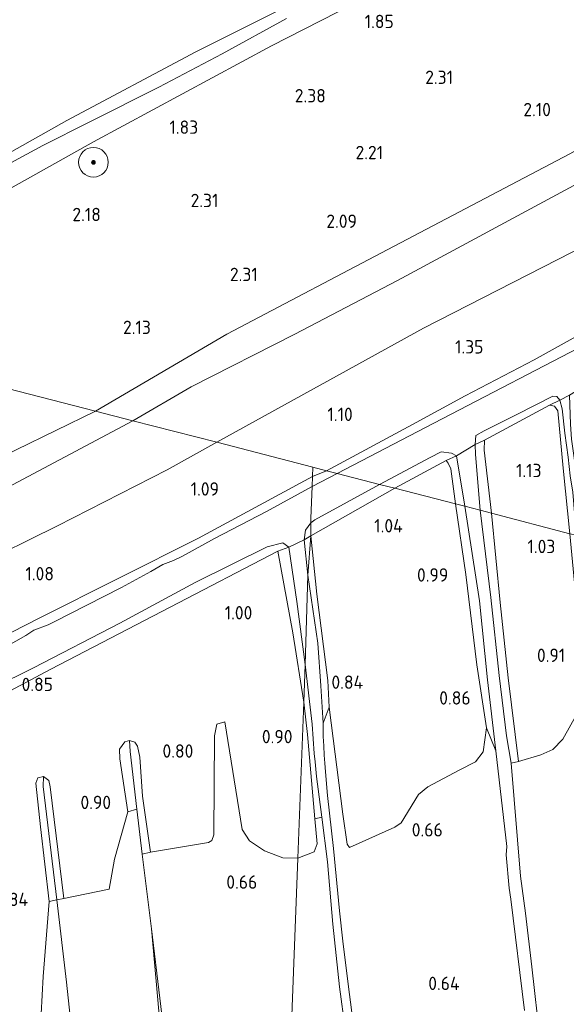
# Model space of a CAD drawing. Extents: x 130905 to 137824, y 412333 to 417928.
# Tile 94 of 256: x 132708 to 132782, y 413808 to 413940. Entities that reach past the tile are written whole.
import ezdxf
from ezdxf.enums import TextEntityAlignment as Align

# ---------------------------------------------------------------- set-up
doc = ezdxf.new("R2010")
doc.units = 0
for name, color, linetype, lineweight in [('B-ME-GR-BOOM-S', 90, 'Continuous', 25), ('B-ME-GR-GRAS-GV', 60, 'Continuous', 13), ('B-ME-GR-MOERAS-GV', 120, 'Continuous', 13), ('B-ME-GW-OPHOGING_KRUIN-G', 90, 'Continuous', 18), ('B-ME-GW-TALUD_KRUIN-G', 90, 'Continuous', 18), ('B-ME-GW-TALUD_TEEN-G', 90, 'Continuous', 18), ('B-ME-IE-TERREINAFSCHEIDING_KUNSTMATIG_HEKWERK-G', 20, 'IE-TERREINAFSCHEIDING-KUNSTMATIG', 18), ('B-ME-OB-BEKLEDING_STORTSTEEN-GV', 30, 'Continuous', 18), ('B-ME-OB-OEVERVOORZIENING-G', 7, 'Continuous', 18), ('B-ME-OG-WATER_GREPPEL-G', 160, 'Continuous', 18), ('B-ME-OG-WATER_RIVIER-GV', 130, 'Continuous', 18), ('B-ME-OG-WATER_SLOOT-G', 120, 'Continuous', 18), ('B-ME-OG-WATER_SLOOT-GV', 120, 'Continuous', 18), ('X-XX-AL-HOOGTELABEL-S', 7, 'Continuous', 25)]:
    doc.layers.add(name, color=color, linetype=linetype, lineweight=lineweight)
doc.styles.add('NLCS-ISO-ANNOTATIVE-T18', font='NLCS-ISO.ttf', dxfattribs={"height": 1.8})
doc.linetypes.add('IE-TERREINAFSCHEIDING-KUNSTMATIG', pattern='A,4,[82,NLCS.SHX,S=0.75,R=90,X=0,Y=0],4,-2', length=10)

# ---------------------------------------------------------------- blocks, each defined once
blk = doc.blocks.new('SAL-HOOGTELABEL-SO')
at = {"color": 0, "linetype": 'ByBlock', "lineweight": -2, "style": 'NLCS-ISO-ANNOTATIVE-T18'}
blk.add_attdef('HOOGTE', text='', height=1.8, dxfattribs=at).set_placement((2.79, 0), align=Align.RIGHT)
blk = doc.blocks.new('SGR-BOOM_01-SO')
at = {"linetype": 'ByBlock', "lineweight": 18}
h = blk.add_hatch(color=0, dxfattribs=at)
h.dxf.hatch_style = 1
edge = h.paths.add_edge_path()
edge.add_arc((0, 0), 0.25, 0, 360)
at = {"color": 0, "linetype": 'ByBlock', "lineweight": 18}
for radius in [2, 0.25]:
    blk.add_circle((0, 0), radius, dxfattribs=at)

msp = doc.modelspace()

# ---------------------------------------------------------------- linework, layer by layer
at = {"layer": 'B-ME-GR-GRAS-GV'}
for points in [[(132862.461, 413953.565, 1.402), (132833.577, 413937.607, 1.402), (132807.963, 413922.489, 1.402), (132786.85, 413910.894, 1.402), (132762.8, 413898.596, 1.402), (132734.944, 413883.231, 1.377), (132723.657, 413886.117, 2.372), (132731.517, 413890.715, 2.368), (132745.469, 413897.792, 2.201), (132759.272, 413905.021, 2.237), (132775.449, 413913.746, 2.281), (132787.718, 413920.326, 2.145), (132796.92, 413925.053, 2.118), (132812.397, 413934.423, 2.16), (132839.987, 413949.956, 2.26)], [(132859.338, 413941.581, 1.07), (132856.944, 413939.293, 1.168), (132853.672, 413937.181, 1.071), (132841.848, 413930.122, 1.11), (132824.723, 413920.154, 1.086), (132811, 413912.659, 1.146), (132796.761, 413904.75, 1.158), (132791.816, 413902.044, 1.148), (132789.737, 413901.027, 1.164), (132777.685, 413894.321, 1.109), (132768.413, 413889.48, 1.064), (132761.323, 413885.616, 1.091), (132749.746, 413879.393, 1.047), (132747.89, 413879.871, 1.066), (132734.944, 413883.231, 1.377), (132762.8, 413898.596, 1.402), (132786.85, 413910.894, 1.402), (132807.963, 413922.489, 1.402), (132833.577, 413937.607, 1.402), (132862.461, 413953.565, 1.402)], [(132839.987, 413949.956, 2.26), (132812.397, 413934.423, 2.16), (132796.92, 413925.053, 2.118), (132787.718, 413920.326, 2.145), (132775.449, 413913.746, 2.281), (132759.272, 413905.021, 2.237), (132745.469, 413897.792, 2.201), (132731.517, 413890.715, 2.368), (132723.657, 413886.117, 2.372), (132718.638, 413887.411, 2.384), (132674.336, 413898.83, 1.669)], [(132766.679, 413949.091, 1.731), (132742.342, 413936.627, 1.694), (132718.362, 413923.713, 1.669), (132691.983, 413908.915, 1.606)], [(132691.983, 413908.915, 1.606), (132718.362, 413923.713, 1.669), (132742.342, 413936.627, 1.694), (132766.679, 413949.091, 1.731)], [(132860.026, 413940.812, 0.563), (132858.797, 413940.021, 0.563), (132857.638, 413938.343, 0.563), (132855.537, 413936.824, 0.563), (132852.913, 413935.196, 0.563), (132831.57, 413922.823, 0.563), (132804.575, 413907.402, 0.563), (132796.06, 413903.008, 0.563), (132785.928, 413897.135, 0.563), (132764.166, 413885.816, 0.563), (132751.143, 413879.033, 0.563), (132749.746, 413879.393, 1.047), (132761.323, 413885.616, 1.091), (132768.413, 413889.48, 1.064), (132777.685, 413894.321, 1.109), (132789.737, 413901.027, 1.164), (132791.816, 413902.044, 1.148), (132796.761, 413904.75, 1.158), (132811, 413912.659, 1.146), (132824.723, 413920.154, 1.086), (132841.848, 413930.122, 1.11), (132853.672, 413937.181, 1.071), (132856.944, 413939.293, 1.168), (132859.338, 413941.581, 1.07)], [(132700.113, 413917.048, 1.25), (132711.518, 413923.224, 1.25), (132717.773, 413926.366, 1.263), (132727.151, 413931.062, 1.263), (132735.671, 413935.543, 1.263), (132744.343, 413940.296, 1.163)], [(132674.336, 413898.83, 1.669), (132718.638, 413887.411, 2.384), (132723.657, 413886.117, 2.372), (132705.308, 413876.382, 2.189)], [(132705.308, 413876.382, 2.189), (132723.657, 413886.117, 2.372), (132734.944, 413883.231, 1.377), (132728.256, 413879.505, 1.475), (132713.497, 413871.959, 1.442), (132702.186, 413866.425, 1.342)], [(132702.186, 413866.425, 1.342), (132713.497, 413871.959, 1.442), (132728.256, 413879.505, 1.475), (132734.944, 413883.231, 1.377), (132747.89, 413879.871, 1.066), (132747.843, 413878.628, 1.222), (132732.488, 413870.317, 1.171), (132711.033, 413859.535, 1.126), (132701.895, 413854.848, 1.126)], [(132701.895, 413854.848, 1.126), (132711.033, 413859.535, 1.126), (132732.488, 413870.317, 1.171), (132747.843, 413878.628, 1.222), (132747.791, 413877.259, 0.563), (132741.646, 413873.888, 0.563), (132734.666, 413870.258, 0.563), (132730.358, 413867.881, 0.563), (132729.142, 413867.298, 0.563), (132727.688, 413866.741, 0.563), (132726.079, 413865.8, 0.563), (132722.128, 413863.679, 0.563), (132717.444, 413861.264, 0.563), (132713.06, 413859.048, 0.563), (132712.245, 413858.628, 0.563), (132710.309, 413857.898, 0.563), (132709.228, 413857.21, 0.563), (132706.551, 413855.671, 0.563)], [(132699.515, 413845.7, 0.812), (132712.619, 413852.68, 0.917), (132728.662, 413860.995, 0.944), (132743.195, 413868.541, 0.932), (132745.191, 413857.552, 0.818), (132746.677, 413848.235, 0.794), (132745.875, 413827.189, 0.763), (132743.857, 413827.233, 0.732), (132741.357, 413828.207, 0.732), (132739.364, 413829.538, 0.732), (132738.353, 413831.057, 0.732), (132736.042, 413845.585, 0.744), (132734.978, 413845.272, 0.744), (132734.634, 413843.696, 0.744), (132734.551, 413830.334, 0.744), (132734.299, 413829.564, 0.757), (132733.829, 413829.31, 0.744), (132726.044, 413828.003, 0.657), (132724.955, 413835.559, 0.704), (132724.573, 413840.803, 0.698), (132724.287, 413842.306, 0.695), (132723.923, 413842.825, 0.695), (132723.203, 413843.058, 0.695), (132722.57, 413842.884, 0.695), (132721.849, 413841.875, 0.695), (132721.896, 413840.566, 0.695), (132722.987, 413833.439, 0.656), (132721.184, 413827.066, 0.738), (132720.446, 413823.014, 0.738), (132714.378, 413821.786, 0.657), (132712.512, 413836.816, 0.665), (132712.334, 413837.66, 0.686), (132711.606, 413838.214, 0.686), (132710.869, 413838.019, 0.686), (132710.581, 413837.289, 0.71), (132711.21, 413831.443, 0.713), (132712.374, 413821.363, 0.693), (132711.594, 413811.279, 0.781), (132710.921, 413798.679, 0.781)]]:
    msp.add_polyline3d(points, dxfattribs=at)
for points in [[(132770.983, 413883.507, 0.962), (132769.748, 413882.918, 0.563), (132769.845, 413884.121, 0.563), (132770.954, 413884.768, 0.563), (132775.338, 413886.984, 0.563), (132780.181, 413889.42, 0.563), (132780.727, 413889.399, 0.563), (132781.136, 413888.897, 0.563), (132779.753, 413888.209, 0.962)], [(132781.606, 413879.721, 0.893), (132782.474, 413870.908, 0.918), (132771.952, 413873.669, 0.944), (132770.952, 413882.179, 1.005), (132770.983, 413883.507, 0.962), (132779.753, 413888.209, 0.962), (132780.428, 413888.106, 0.881), (132780.864, 413887.477, 0.881)], [(132783.183, 413873.202, 0.563), (132783.443, 413870.707, 0.563), (132782.474, 413870.908, 0.918), (132781.606, 413879.721, 0.893), (132780.864, 413887.477, 0.881), (132780.428, 413888.106, 0.881), (132779.753, 413888.209, 0.962), (132781.136, 413888.897, 0.563), (132781.451, 413887.714, 0.563), (132781.819, 413884.476, 0.563), (132782.244, 413881.236, 0.563), (132782.551, 413878.722, 0.563), (132782.885, 413876.487, 0.563)], [(132770.952, 413882.179, 1.005), (132771.952, 413873.669, 0.944), (132770.404, 413874.068, 0.563), (132769.771, 413881.586, 0.563), (132769.748, 413882.918, 0.563), (132770.983, 413883.507, 0.962)], [(132765.849, 413880.758, 1.016), (132758.919, 413877.029, 1.097), (132756.859, 413877.537, 0.563), (132763.669, 413881.17, 0.563), (132765.161, 413881.943, 0.563), (132766.547, 413881.761, 0.563), (132767.247, 413881.419, 0.563)], [(132767.247, 413881.419, 0.563), (132768.343, 413874.6, 0.563), (132767.116, 413874.916, 0.964), (132766.469, 413879.631, 1.018), (132766.125, 413880.396, 1.018), (132765.849, 413880.758, 1.016)], [(132766.469, 413879.631, 1.018), (132767.116, 413874.916, 0.964), (132758.919, 413877.029, 1.097), (132765.849, 413880.758, 1.016), (132766.125, 413880.396, 1.018)], [(132751.143, 413879.033, 0.563), (132747.791, 413877.259, 0.563), (132747.843, 413878.628, 1.222), (132749.746, 413879.393, 1.047)], [(132749.746, 413879.393, 1.047), (132747.843, 413878.628, 1.222), (132747.89, 413879.871, 1.066)], [(132758.919, 413877.029, 1.097), (132747.614, 413870.608, 1.038), (132747.625, 413872.381, 0.563), (132748.142, 413872.763, 0.563), (132756.859, 413877.537, 0.563)], [(132758.946, 413831.398, 0.814), (132752.823, 413828.63, 0.814), (132752.487, 413829.084, 0.688), (132751.938, 413833.111, 0.713), (132750.069, 413847.541, 0.826), (132749.924, 413851.14, 0.851), (132748.43, 413862.786, 1.026), (132747.614, 413870.608, 1.038), (132758.919, 413877.029, 1.097), (132767.116, 413874.916, 0.964), (132768.508, 413865.423, 0.864), (132769.981, 413853.231, 0.864), (132771.277, 413844.764, 0.814), (132770.814, 413841.55, 0.814), (132769.779, 413840.178, 0.814), (132767.609, 413839.053, 0.814), (132763.383, 413836.8, 0.814), (132762.103, 413835.763, 0.814), (132759.798, 413831.976, 0.814)], [(132771.399, 413851.221, 0.563), (132772.51, 413841.671, 0.563), (132771.277, 413844.764, 0.814), (132769.981, 413853.231, 0.864), (132768.508, 413865.423, 0.864), (132767.116, 413874.916, 0.964), (132768.343, 413874.6, 0.563), (132770.328, 413861.867, 0.563)], [(132775.569, 413840.236, 0.757), (132774.579, 413839.99, 0.563), (132773.956, 413843.678, 0.563), (132772.983, 413851.833, 0.563), (132771.831, 413862.321, 0.563), (132770.404, 413874.068, 0.563), (132771.952, 413873.669, 0.944), (132773.098, 413861.63, 0.944), (132774.183, 413851.482, 0.944)], [(132778.578, 413841.143, 0.757), (132775.569, 413840.236, 0.757), (132774.183, 413851.482, 0.944), (132773.098, 413861.63, 0.944), (132771.952, 413873.669, 0.944), (132782.474, 413870.908, 0.918), (132783.892, 413856.308, 0.782), (132784.328, 413848.219, 0.757), (132781.56, 413843.222, 0.757), (132780.183, 413841.856, 0.757)], [(132747.614, 413870.608, 1.038), (132746.722, 413870.107, 0.563), (132746.912, 413871.383, 0.563), (132747.625, 413872.381, 0.563)], [(132699.515, 413845.7, 0.812), (132698.069, 413845.089, 0.563), (132698.573, 413846.524, 0.563), (132699.56, 413847.547, 0.563), (132710.266, 413852.824, 0.563), (132721.917, 413858.858, 0.563), (132732.047, 413864.338, 0.563), (132741.755, 413869.164, 0.563), (132743.847, 413869.687, 0.563), (132744.657, 413869.116, 0.563), (132743.195, 413868.541, 0.932), (132728.662, 413860.995, 0.944), (132712.619, 413852.68, 0.917)], [(132747.614, 413870.608, 1.038), (132747.223, 413865.322, 0.563), (132746.722, 413870.107, 0.563)], [(132750.069, 413847.541, 0.826), (132749.283, 413845.371, 0.563), (132748.956, 413850.407, 0.563), (132748.564, 413856.172, 0.563), (132747.223, 413865.322, 0.563), (132747.614, 413870.608, 1.038), (132748.43, 413862.786, 1.026), (132749.924, 413851.14, 0.851)], [(132746.87, 413853.277, 0.563), (132746.677, 413848.235, 0.794), (132745.191, 413857.552, 0.818), (132743.195, 413868.541, 0.932), (132744.657, 413869.116, 0.563), (132745.736, 413861.771, 0.563)], [(132749.108, 413832.748, 0.563), (132748.171, 413832.524, 0.763), (132747.173, 413843.844, 0.763), (132746.677, 413848.235, 0.794), (132746.87, 413853.277, 0.563), (132747.805, 413845.244, 0.563), (132748.081, 413841.282, 0.563), (132748.209, 413840.203, 0.563), (132748.36, 413838.188, 0.563)], [(132748.086, 413828.052, 0.763), (132745.875, 413827.189, 0.763), (132746.677, 413848.235, 0.794), (132747.173, 413843.844, 0.763), (132748.171, 413832.524, 0.763), (132748.479, 413829.116, 0.763)], [(132724.202, 413833.787, 0.563), (132722.987, 413833.439, 0.656), (132721.896, 413840.566, 0.695), (132721.849, 413841.875, 0.695), (132722.57, 413842.884, 0.695), (132723.203, 413843.058, 0.695), (132723.297, 413841.555, 0.563)], [(132726.044, 413828.003, 0.657), (132724.912, 413827.735, 0.563), (132724.202, 413833.787, 0.563), (132723.297, 413841.555, 0.563), (132723.203, 413843.058, 0.695), (132723.923, 413842.825, 0.695), (132724.287, 413842.306, 0.695), (132724.573, 413840.803, 0.698), (132724.955, 413835.559, 0.704)], [(132713.399, 413821.582, 0.563), (132712.374, 413821.363, 0.693), (132711.21, 413831.443, 0.713), (132710.581, 413837.289, 0.71), (132710.869, 413838.019, 0.686), (132711.606, 413838.214, 0.686), (132711.556, 413836.843, 0.563)], [(132714.378, 413821.786, 0.657), (132713.399, 413821.582, 0.563), (132711.556, 413836.843, 0.563), (132711.606, 413838.214, 0.686), (132712.334, 413837.66, 0.686), (132712.512, 413836.816, 0.665)]]:
    msp.add_polyline3d(points, close=True, dxfattribs=at)
at = {"layer": 'B-ME-GR-MOERAS-GV'}
for points in [[(132778.484, 413802.59, 0.563), (132777.394, 413812.582, 0.563), (132776.537, 413819.812, 0.563), (132775.851, 413824.799, 0.563), (132774.579, 413839.99, 0.563), (132775.569, 413840.236, 0.757), (132778.578, 413841.143, 0.757), (132780.183, 413841.856, 0.757), (132781.56, 413843.222, 0.757), (132784.328, 413848.219, 0.757), (132785.153, 413847.998, 0.563), (132786.988, 413834.277, 0.563), (132787.489, 413827.536, 0.563), (132788.377, 413820.086, 0.563), (132788.983, 413815.458, 0.563), (132789.692, 413807.471, 0.563)], [(132753.398, 413804.371, 0.563), (132752.671, 413809.877, 0.563), (132751.915, 413816.019, 0.563), (132751.466, 413820.116, 0.563), (132750.656, 413828.488, 0.563), (132749.841, 413835.666, 0.563), (132749.601, 413838.829, 0.563), (132749.487, 413840.011, 0.563), (132749.408, 413841.073, 0.563), (132749.347, 413842.32, 0.563), (132749.292, 413843.614, 0.563), (132749.291, 413844.527, 0.563), (132749.283, 413845.371, 0.563), (132750.069, 413847.541, 0.826), (132751.938, 413833.111, 0.713), (132752.487, 413829.084, 0.688), (132752.823, 413828.63, 0.814), (132758.946, 413831.398, 0.814), (132759.798, 413831.976, 0.814), (132762.103, 413835.763, 0.814), (132763.383, 413836.8, 0.814), (132767.609, 413839.053, 0.814), (132769.779, 413840.178, 0.814), (132770.814, 413841.55, 0.814), (132771.277, 413844.764, 0.814), (132772.51, 413841.671, 0.563), (132774.006, 413828.757, 0.563), (132773.916, 413827.642, 0.563), (132774.302, 413823.154, 0.563), (132774.529, 413821.702, 0.563), (132776.372, 413806.692, 0.563)], [(132728.429, 413799.027, 0.563), (132726.148, 413817.671, 0.563), (132724.912, 413827.735, 0.563), (132726.044, 413828.003, 0.657), (132733.829, 413829.31, 0.744), (132734.299, 413829.564, 0.757), (132734.551, 413830.334, 0.744), (132734.634, 413843.696, 0.744), (132734.978, 413845.272, 0.744), (132736.042, 413845.585, 0.744), (132738.353, 413831.057, 0.732), (132739.364, 413829.538, 0.732), (132741.357, 413828.207, 0.732), (132743.857, 413827.233, 0.732), (132745.875, 413827.189, 0.763), (132744.107, 413781.255, 0.677)], [(132718.137, 413778.637, 0.563), (132714.713, 413810.517, 0.563), (132713.399, 413821.582, 0.563), (132714.378, 413821.786, 0.657), (132720.446, 413823.014, 0.738), (132721.184, 413827.066, 0.738), (132722.987, 413833.439, 0.656), (132724.202, 413833.787, 0.563), (132724.912, 413827.735, 0.563), (132726.148, 413817.671, 0.563), (132727.768, 413799.542, 0.563)], [(132744.107, 413781.255, 0.677), (132745.875, 413827.189, 0.763), (132748.086, 413828.052, 0.763), (132748.479, 413829.116, 0.763), (132748.171, 413832.524, 0.763), (132749.108, 413832.748, 0.563), (132749.854, 413826.724, 0.563), (132750.564, 413818.292, 0.563), (132751.465, 413809.888, 0.563), (132752.245, 413804.212, 0.563)], [(132710.921, 413798.679, 0.781), (132711.594, 413811.279, 0.781), (132712.374, 413821.363, 0.693), (132713.399, 413821.582, 0.563), (132714.713, 413810.517, 0.563), (132718.137, 413778.637, 0.563)]]:
    msp.add_polyline3d(points, dxfattribs=at)
at = {"layer": 'B-ME-GW-OPHOGING_KRUIN-G'}
for points in [[(133027.677, 414069.178, 2.411), (132996.616, 414052.217, 2.411), (132970.615, 414035.532, 2.328), (132944.613, 414018.847, 2.245), (132917.849, 414000.163, 2.27), (132897.409, 413986.931, 2.346), (132873.369, 413973.218, 2.346), (132854.928, 413963.353, 2.346), (132822.708, 413944.861, 2.371), (132803.82, 413934.189, 2.371), (132782.486, 413922.073, 2.334), (132759.706, 413910.073, 2.422), (132736.319, 413897.811, 2.384), (132718.638, 413887.411, 2.384)], [(132718.638, 413887.411, 2.384), (132702.578, 413879.595, 2.272), (132688.159, 413872.114, 2.259), (132675.1, 413865.032, 2.384), (132659.325, 413856.731, 2.322), (132642.896, 413849.557, 2.222), (132629.476, 413841.228, 2.259), (132622.113, 413836.512, 2.297), (132617.439, 413834.665, 2.247), (132606.885, 413831.07, 2.359), (132592.996, 413825.368, 2.397), (132568.958, 413813.645, 2.272), (132551.469, 413805.922, 2.309), (132529.208, 413795.499, 2.272), (132512.164, 413787.847, 2.209), (132489.463, 413777.636, 2.234), (132470.434, 413769.065, 2.172), (132444.583, 413757.832, 2.334), (132427.303, 413750.913, 2.297), (132423.799, 413749.748, 2.297), (132419.731, 413748.258, 2.197)]]:
    msp.add_polyline3d(points, dxfattribs=at)
at = {"layer": 'B-ME-GW-TALUD_KRUIN-G'}
for points in [[(132674.336, 413898.83, 1.669), (132691.983, 413908.915, 1.606), (132718.362, 413923.713, 1.669), (132742.342, 413936.627, 1.694), (132766.679, 413949.091, 1.731), (132786.787, 413960.486, 1.744), (132800.336, 413968.311, 1.756), (132812.555, 413974.569, 1.731), (132833.601, 413986.382, 1.706), (132852.298, 413997.261, 1.756), (132872.441, 414008.836, 1.694), (132890.127, 414019.877, 1.894), (132905.495, 414028.925, 1.706), (132913.342, 414033.697, 1.894), (132936.222, 414047.158, 1.856), (132953.981, 414058.517, 1.969), (132973.018, 414070.803, 1.756)], [(132812.397, 413934.423, 2.16), (132796.92, 413925.053, 2.118), (132787.718, 413920.326, 2.145), (132775.449, 413913.746, 2.281), (132759.272, 413905.021, 2.237), (132745.469, 413897.792, 2.201), (132731.517, 413890.715, 2.368), (132723.657, 413886.117, 2.372)], [(132419.466, 413743.588, 2.273), (132424.244, 413746.106, 2.31), (132427.691, 413747.256, 2.319), (132447.919, 413755.169, 2.318), (132464.828, 413762.254, 2.168), (132486.368, 413771.396, 2.039), (132507.592, 413780.982, 2.165), (132528.952, 413790.523, 2.195), (132550.957, 413801.175, 2.117), (132571.041, 413810.768, 2.111), (132586.253, 413817.749, 2.117), (132602.683, 413825.129, 2.228), (132616.155, 413831.051, 2.225), (132623.122, 413834.345, 2.195), (132625.817, 413835.915, 2.183), (132629.892, 413838.767, 2.087), (132634.595, 413841.417, 2.036), (132644.388, 413845.933, 2.042), (132655.132, 413849.609, 2.051), (132667.206, 413853.891, 2.057), (132680.596, 413861.164, 2.051), (132694.301, 413870.108, 2.024), (132705.308, 413876.382, 2.189), (132723.657, 413886.117, 2.372)]]:
    msp.add_polyline3d(points, dxfattribs=at)
at = {"layer": 'B-ME-GW-TALUD_TEEN-G'}
for points in [[(132979.982, 414023.956, 1.315), (132954.579, 414009.391, 1.44), (132935.926, 413997.658, 1.427), (132911.297, 413982.902, 1.427), (132884.59, 413967.059, 1.452), (132862.461, 413953.565, 1.402), (132833.577, 413937.607, 1.402), (132807.963, 413922.489, 1.402), (132786.85, 413910.894, 1.402), (132762.8, 413898.596, 1.402), (132734.944, 413883.231, 1.377)], [(132734.944, 413883.231, 1.377), (132728.256, 413879.505, 1.475), (132713.497, 413871.959, 1.442), (132702.186, 413866.425, 1.342), (132690.34, 413859.982, 1.37), (132673.292, 413851.541, 1.303), (132654.664, 413843.453, 1.403), (132639.191, 413836.045, 1.356), (132619.629, 413825.136, 1.434), (132598.151, 413815.083, 1.408), (132576.66, 413804.835, 1.516), (132555.986, 413794.377, 1.422), (132536.258, 413784.516, 1.383), (132515.977, 413776.293, 1.338), (132496.068, 413767.644, 1.341), (132479.946, 413759.968, 1.26), (132449.899, 413747.031, 1.248), (132429.011, 413737.398, 1.257), (132425.632, 413735.815, 1.14), (132419.171, 413733.41, 1.164)]]:
    msp.add_polyline3d(points, dxfattribs=at)
at = {"layer": 'B-ME-IE-TERREINAFSCHEIDING_KUNSTMATIG_HEKWERK-G'}
for points in [[(132783.251, 413890.086, 1.016), (132782.447, 413889.586, 0.563), (132781.136, 413888.897, 0.563), (132779.753, 413888.209, 0.962)], [(132770.983, 413883.507, 0.962), (132769.748, 413882.918, 0.563), (132767.247, 413881.419, 0.563), (132765.849, 413880.758, 1.016)], [(132743.195, 413868.541, 0.932), (132744.657, 413869.116, 0.563), (132746.722, 413870.107, 0.563), (132747.614, 413870.608, 1.038)]]:
    msp.add_polyline3d(points, dxfattribs=at)
at = {"layer": 'B-ME-OB-BEKLEDING_STORTSTEEN-GV'}
for points in [[(132696.099, 413916.054, 1), (132714.768, 413926.562, 1), (132732.153, 413935.804, 1), (132748.658, 413944.115, 1)], [(132744.343, 413940.296, 1.163), (132735.671, 413935.543, 1.263), (132727.151, 413931.062, 1.263), (132717.773, 413926.366, 1.263), (132711.518, 413923.224, 1.25), (132700.113, 413917.048, 1.25)]]:
    msp.add_polyline3d(points, dxfattribs=at)
at = {"layer": 'B-ME-OB-OEVERVOORZIENING-G'}
msp.add_polyline3d([(132748.658, 413944.115, 1), (132732.153, 413935.804, 1), (132714.768, 413926.562, 1), (132696.099, 413916.054, 1)], dxfattribs=at)
at = {"layer": 'B-ME-OG-WATER_GREPPEL-G'}
for points in [[(132723.297, 413841.555, 0.563), (132724.202, 413833.787, 0.563), (132724.912, 413827.735, 0.563), (132726.148, 413817.671, 0.563)], [(132711.556, 413836.843, 0.563), (132713.399, 413821.582, 0.563), (132714.713, 413810.517, 0.563), (132718.137, 413778.637, 0.563)]]:
    msp.add_polyline3d(points, dxfattribs=at)
at = {"layer": 'B-ME-OG-WATER_RIVIER-GV'}
msp.add_polyline3d([(132748.658, 413944.115, 1), (132732.153, 413935.804, 1), (132714.768, 413926.562, 1), (132696.099, 413916.054, 1)], dxfattribs=at)
at = {"layer": 'B-ME-OG-WATER_SLOOT-G'}
for points in [[(132749.746, 413879.393, 1.047), (132761.323, 413885.616, 1.091), (132768.413, 413889.48, 1.064), (132777.685, 413894.321, 1.109), (132789.737, 413901.027, 1.164), (132791.816, 413902.044, 1.148), (132796.761, 413904.75, 1.158), (132811, 413912.659, 1.146), (132824.723, 413920.154, 1.086), (132841.848, 413930.122, 1.11), (132853.672, 413937.181, 1.071), (132856.944, 413939.293, 1.168), (132859.338, 413941.581, 1.07)], [(132770.983, 413883.507, 0.962), (132779.753, 413888.209, 0.962)], [(132779.753, 413888.209, 0.962), (132780.428, 413888.106, 0.881), (132780.864, 413887.477, 0.881), (132781.606, 413879.721, 0.893)], [(132771.952, 413873.669, 0.944), (132770.952, 413882.179, 1.005), (132770.983, 413883.507, 0.962)], [(132758.919, 413877.029, 1.097), (132765.849, 413880.758, 1.016)], [(132767.116, 413874.916, 0.964), (132766.469, 413879.631, 1.018), (132766.125, 413880.396, 1.018), (132765.849, 413880.758, 1.016)], [(132747.843, 413878.628, 1.222), (132749.746, 413879.393, 1.047)], [(132781.606, 413879.721, 0.893), (132782.474, 413870.908, 0.918)], [(132747.843, 413878.628, 1.222), (132732.488, 413870.317, 1.171), (132711.033, 413859.535, 1.126), (132701.895, 413854.848, 1.126)], [(132758.919, 413877.029, 1.097), (132747.614, 413870.608, 1.038)], [(132767.116, 413874.916, 0.964), (132768.508, 413865.423, 0.864), (132769.981, 413853.231, 0.864), (132771.277, 413844.764, 0.814), (132772.51, 413841.671, 0.563)], [(132771.952, 413873.669, 0.944), (132773.098, 413861.63, 0.944), (132774.183, 413851.482, 0.944), (132775.569, 413840.236, 0.757), (132774.579, 413839.99, 0.563)], [(132747.614, 413870.608, 1.038), (132748.43, 413862.786, 1.026), (132749.924, 413851.14, 0.851), (132750.069, 413847.541, 0.826), (132749.283, 413845.371, 0.563)], [(132743.195, 413868.541, 0.932), (132728.662, 413860.995, 0.944), (132712.619, 413852.68, 0.917), (132699.515, 413845.7, 0.812)], [(132746.677, 413848.235, 0.794), (132745.191, 413857.552, 0.818), (132743.195, 413868.541, 0.932)], [(132749.108, 413832.748, 0.563), (132748.171, 413832.524, 0.763), (132747.173, 413843.844, 0.763), (132746.677, 413848.235, 0.794)], [(132724.202, 413833.787, 0.563), (132722.987, 413833.439, 0.656), (132721.896, 413840.566, 0.695), (132721.849, 413841.875, 0.695), (132722.57, 413842.884, 0.695), (132723.203, 413843.058, 0.695)], [(132723.203, 413843.058, 0.695), (132723.923, 413842.825, 0.695), (132724.287, 413842.306, 0.695), (132724.573, 413840.803, 0.698), (132724.955, 413835.559, 0.704), (132726.044, 413828.003, 0.657), (132724.912, 413827.735, 0.563)], [(132712.374, 413821.363, 0.693), (132711.21, 413831.443, 0.713), (132710.581, 413837.289, 0.71), (132710.869, 413838.019, 0.686), (132711.606, 413838.214, 0.686)], [(132711.606, 413838.214, 0.686), (132712.334, 413837.66, 0.686), (132712.512, 413836.816, 0.665), (132714.378, 413821.786, 0.657), (132713.399, 413821.582, 0.563), (132712.374, 413821.363, 0.693)]]:
    msp.add_polyline3d(points, dxfattribs=at)
at = {"layer": 'B-ME-OG-WATER_SLOOT-GV'}
for points in [[(132782.447, 413889.586, 0.563), (132781.136, 413888.897, 0.563), (132780.727, 413889.399, 0.563), (132780.181, 413889.42, 0.563), (132775.338, 413886.984, 0.563), (132770.954, 413884.768, 0.563), (132769.845, 413884.121, 0.563), (132769.748, 413882.918, 0.563), (132767.247, 413881.419, 0.563), (132766.547, 413881.761, 0.563), (132765.161, 413881.943, 0.563), (132763.669, 413881.17, 0.563), (132756.859, 413877.537, 0.563), (132751.143, 413879.033, 0.563), (132764.166, 413885.816, 0.563), (132785.928, 413897.135, 0.563)], [(132706.551, 413855.671, 0.563), (132709.228, 413857.21, 0.563), (132710.309, 413857.898, 0.563), (132712.245, 413858.628, 0.563), (132713.06, 413859.048, 0.563), (132717.444, 413861.264, 0.563), (132722.128, 413863.679, 0.563), (132726.079, 413865.8, 0.563), (132727.688, 413866.741, 0.563), (132729.142, 413867.298, 0.563), (132730.358, 413867.881, 0.563), (132734.666, 413870.258, 0.563), (132741.646, 413873.888, 0.563), (132747.791, 413877.259, 0.563), (132747.627, 413873.005, 0.563), (132747.625, 413872.381, 0.563), (132746.912, 413871.383, 0.563), (132746.722, 413870.107, 0.563), (132744.657, 413869.116, 0.563), (132743.847, 413869.687, 0.563), (132741.755, 413869.164, 0.563), (132732.047, 413864.338, 0.563), (132721.917, 413858.858, 0.563), (132710.266, 413852.824, 0.563), (132699.56, 413847.547, 0.563)], [(132776.372, 413806.692, 0.563), (132774.529, 413821.702, 0.563), (132774.302, 413823.154, 0.563), (132773.916, 413827.642, 0.563), (132774.006, 413828.757, 0.563), (132772.51, 413841.671, 0.563), (132771.399, 413851.221, 0.563), (132770.328, 413861.867, 0.563), (132768.343, 413874.6, 0.563), (132770.404, 413874.068, 0.563), (132771.831, 413862.321, 0.563), (132772.983, 413851.833, 0.563), (132773.956, 413843.678, 0.563), (132774.579, 413839.99, 0.563), (132775.851, 413824.799, 0.563), (132776.537, 413819.812, 0.563), (132777.394, 413812.582, 0.563), (132778.484, 413802.59, 0.563)], [(132752.245, 413804.212, 0.563), (132751.465, 413809.888, 0.563), (132750.564, 413818.292, 0.563), (132749.854, 413826.724, 0.563), (132749.108, 413832.748, 0.563), (132748.36, 413838.188, 0.563), (132748.209, 413840.203, 0.563), (132748.081, 413841.282, 0.563), (132747.805, 413845.244, 0.563), (132746.87, 413853.277, 0.563), (132747.223, 413865.322, 0.563), (132748.564, 413856.172, 0.563), (132748.956, 413850.407, 0.563), (132749.283, 413845.371, 0.563), (132749.291, 413844.527, 0.563), (132749.292, 413843.614, 0.563), (132749.347, 413842.32, 0.563), (132749.408, 413841.073, 0.563), (132749.487, 413840.011, 0.563), (132749.601, 413838.829, 0.563), (132749.841, 413835.666, 0.563), (132750.656, 413828.488, 0.563), (132751.466, 413820.116, 0.563), (132751.915, 413816.019, 0.563), (132752.671, 413809.877, 0.563), (132753.398, 413804.371, 0.563)], [(132727.768, 413799.542, 0.563), (132726.148, 413817.671, 0.563), (132728.429, 413799.027, 0.563)]]:
    msp.add_polyline3d(points, dxfattribs=at)
for points in [[(132783.95, 413874.529, 0.563), (132784.585, 413870.413, 0.563), (132783.443, 413870.707, 0.563), (132783.183, 413873.202, 0.563), (132782.885, 413876.487, 0.563), (132782.551, 413878.722, 0.563), (132782.244, 413881.236, 0.563), (132781.819, 413884.476, 0.563), (132781.451, 413887.714, 0.563), (132781.136, 413888.897, 0.563), (132782.447, 413889.586, 0.563), (132782.587, 413885.673, 0.563), (132782.724, 413883.646, 0.563), (132783.053, 413881.13, 0.563), (132783.41, 413878.19, 0.563)], [(132769.771, 413881.586, 0.563), (132770.404, 413874.068, 0.563), (132768.343, 413874.6, 0.563), (132767.247, 413881.419, 0.563), (132769.748, 413882.918, 0.563)], [(132748.142, 413872.763, 0.563), (132747.625, 413872.381, 0.563), (132747.627, 413873.005, 0.563), (132747.791, 413877.259, 0.563), (132751.143, 413879.033, 0.563), (132756.859, 413877.537, 0.563)], [(132747.223, 413865.322, 0.563), (132746.87, 413853.277, 0.563), (132745.736, 413861.771, 0.563), (132744.657, 413869.116, 0.563), (132746.722, 413870.107, 0.563)]]:
    msp.add_polyline3d(points, close=True, dxfattribs=at)

# ---------------------------------------------------------------- block references
at = {"layer": 'B-ME-GR-BOOM-S'}
msp.add_blockref('SGR-BOOM_01-SO', (132718.343, 413920.94, 1.715), dxfattribs=at)
at = {"layer": 'X-XX-AL-HOOGTELABEL-S'}
for p, values in [((132755.993, 413939.012, 1.851), {'HOOGTE': '1.85'}), ((132763.973, 413931.489, 2.309), {'HOOGTE': '2.31'}), ((132746.848, 413929.009, 2.376), {'HOOGTE': '2.38'}), ((132777.154, 413927.145, 2.101), {'HOOGTE': '2.10'}), ((132729.658, 413924.771, 1.826), {'HOOGTE': '1.83'}), ((132754.554, 413921.358, 2.213), {'HOOGTE': '2.21'}), ((132732.384, 413914.9, 2.309), {'HOOGTE': '2.31'}), ((132716.556, 413913.011, 2.176), {'HOOGTE': '2.18'}), ((132751.033, 413912.104, 2.088), {'HOOGTE': '2.09'}), ((132737.676, 413904.935, 2.313), {'HOOGTE': '2.31'}), ((132723.285, 413897.806, 2.126), {'HOOGTE': '2.13'}), ((132768.069, 413895.182, 1.351), {'HOOGTE': '1.35'}), ((132750.469, 413886.091, 1.101), {'HOOGTE': '1.10'}), ((132775.889, 413878.525, 1.126), {'HOOGTE': '1.13'}), ((132732.455, 413876.039, 1.088), {'HOOGTE': '1.09'}), ((132757.197, 413871.086, 1.043), {'HOOGTE': '1.04'}), ((132777.748, 413868.295, 1.026), {'HOOGTE': '1.03'}), ((132710.241, 413864.622, 1.076), {'HOOGTE': '1.08'}), ((132763.33, 413864.456, 0.988), {'HOOGTE': '0.99'}), ((132736.951, 413859.368, 1.001), {'HOOGTE': '1.00'}), ((132779.078, 413853.634, 0.913), {'HOOGTE': '0.91'}), ((132710.111, 413849.708, 0.851), {'HOOGTE': '0.85'}), ((132751.87, 413850.011, 0.838), {'HOOGTE': '0.84'}), ((132766.337, 413847.89, 0.863), {'HOOGTE': '0.86'}), ((132742.358, 413842.683, 0.901), {'HOOGTE': '0.90'}), ((132729.008, 413840.739, 0.801), {'HOOGTE': '0.80'}), ((132717.932, 413833.817, 0.901), {'HOOGTE': '0.90'}), ((132762.585, 413830.125, 0.664), {'HOOGTE': '0.66'}), ((132737.615, 413823.087, 0.664), {'HOOGTE': '0.66'}), ((132706.755, 413820.751, 0.838), {'HOOGTE': '0.84'}), ((132764.854, 413809.442, 0.639), {'HOOGTE': '0.64'})]:
    msp.add_blockref('SAL-HOOGTELABEL-SO', p, dxfattribs=at).add_auto_attribs(values)

doc.saveas('drawing.dxf')
